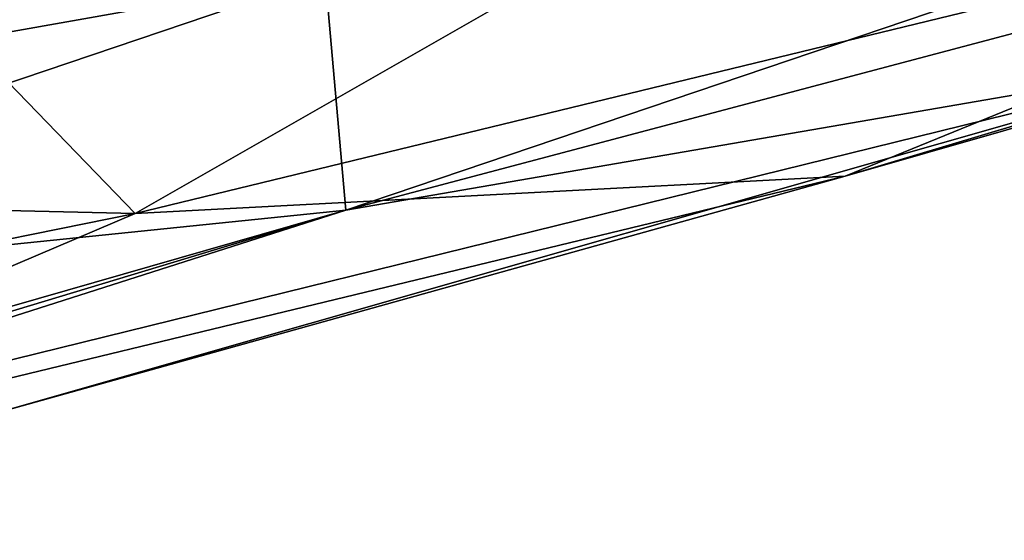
# Model space of a CAD drawing. Header units: metres. Extents: x -106 to 264, y -111 to 81.
# Tile 163 of 256: x 232.92 to 235.56, y -6.26 to -4.86. Entities that reach past the tile are written whole.
import ezdxf

# ---------------------------------------------------------------- set-up
doc = ezdxf.new("R2010")
doc.units = ezdxf.units.M
doc.layers.add('solid_20422013', color=7, linetype='CONTINUOUS')

msp = doc.modelspace()

# ---------------------------------------------------------------- linework, layer by layer
at = {"layer": 'solid_20422013'}
for points in [[(233.795242, -5.374435, 235.131363), (239.360641, -3.897444, 235.436707), (236.229675, -4.953738, 238.370804)], [(233.795242, -5.374435, 235.131363), (236.604477, -4.422786, 232.488052), (239.360641, -3.897444, 235.436707)], [(233.005432, -4.245627, 254.681732), (228.667618, -5.057163, 256.928741), (232.973404, -4.442847, 254.553864)], [(228.675415, -4.84801, 257.020782), (228.667618, -5.057163, 256.928741), (233.005432, -4.245627, 254.681732)], [(235.13002, -5.283231, 244.229294), (238.737091, -4.248293, 241.354507), (237.313568, -4.390715, 247.259705)], [(236.229675, -4.953738, 238.370804), (238.737091, -4.248293, 241.354507), (235.13002, -5.283231, 244.229294)], [(233.232071, -5.382996, 250.016052), (234.971909, -4.387029, 252.678757), (232.734039, -4.868422, 254.003922)], [(232.838959, -4.767164, 254.198898), (232.734039, -4.868422, 254.003922), (234.971909, -4.387029, 252.678757)], [(233.232071, -5.382996, 250.016052), (237.313568, -4.390715, 247.259705), (234.971909, -4.387029, 252.678757)], [(235.13002, -5.283231, 244.229294), (237.313568, -4.390715, 247.259705), (233.232071, -5.382996, 250.016052)], [(232.973404, -4.442847, 254.553864), (228.639664, -5.254661, 256.798035), (232.917313, -4.621557, 254.390121)], [(228.667618, -5.057163, 256.928741), (228.639664, -5.254661, 256.798035), (232.973404, -4.442847, 254.553864)], [(233.739731, -4.747077, 229.491913), (236.604477, -4.422786, 232.488052), (233.795242, -5.374435, 235.131363)], [(228.467621, -5.68053, 228.665085), (233.739731, -4.747077, 229.491913), (231.058975, -5.654495, 232.012436)], [(228.467621, -5.68053, 228.665085), (230.914383, -4.843095, 226.338959), (233.739731, -4.747077, 229.491913)], [(231.058975, -5.654495, 232.012436), (233.739731, -4.747077, 229.491913), (233.795242, -5.374435, 235.131363)], [(233.232071, -5.382996, 250.016052), (232.734039, -4.868422, 254.003922), (230.439377, -5.317616, 255.240326)], [(231.337875, -6.159499, 238.133011), (236.229675, -4.953738, 238.370804), (232.852493, -5.919088, 241.052277)], [(231.337875, -6.159499, 238.133011), (233.795242, -5.374435, 235.131363), (236.229675, -4.953738, 238.370804)], [(232.852493, -5.919088, 241.052277), (236.229675, -4.953738, 238.370804), (235.13002, -5.283231, 244.229294)], [(231.282913, -6.21373, 246.814011), (235.13002, -5.283231, 244.229294), (233.232071, -5.382996, 250.016052)], [(232.852493, -5.919088, 241.052277), (235.13002, -5.283231, 244.229294), (231.282913, -6.21373, 246.814011)], [(228.921738, -6.257236, 252.44455), (233.232071, -5.382996, 250.016052), (230.439377, -5.317616, 255.240326)], [(231.282913, -6.21373, 246.814011), (233.232071, -5.382996, 250.016052), (228.921738, -6.257236, 252.44455)], [(231.065201, -6.199548, 237.801575), (230.741226, -6.252285, 237.530502), (233.795242, -5.374435, 235.131363)], [(231.058975, -5.654495, 232.012436), (233.795242, -5.374435, 235.131363), (230.741226, -6.252285, 237.530502)], [(231.337875, -6.159499, 238.133011), (231.065201, -6.199548, 237.801575), (233.795242, -5.374435, 235.131363)]]:
    msp.add_3dface(points, dxfattribs=at)

doc.saveas('drawing.dxf')
